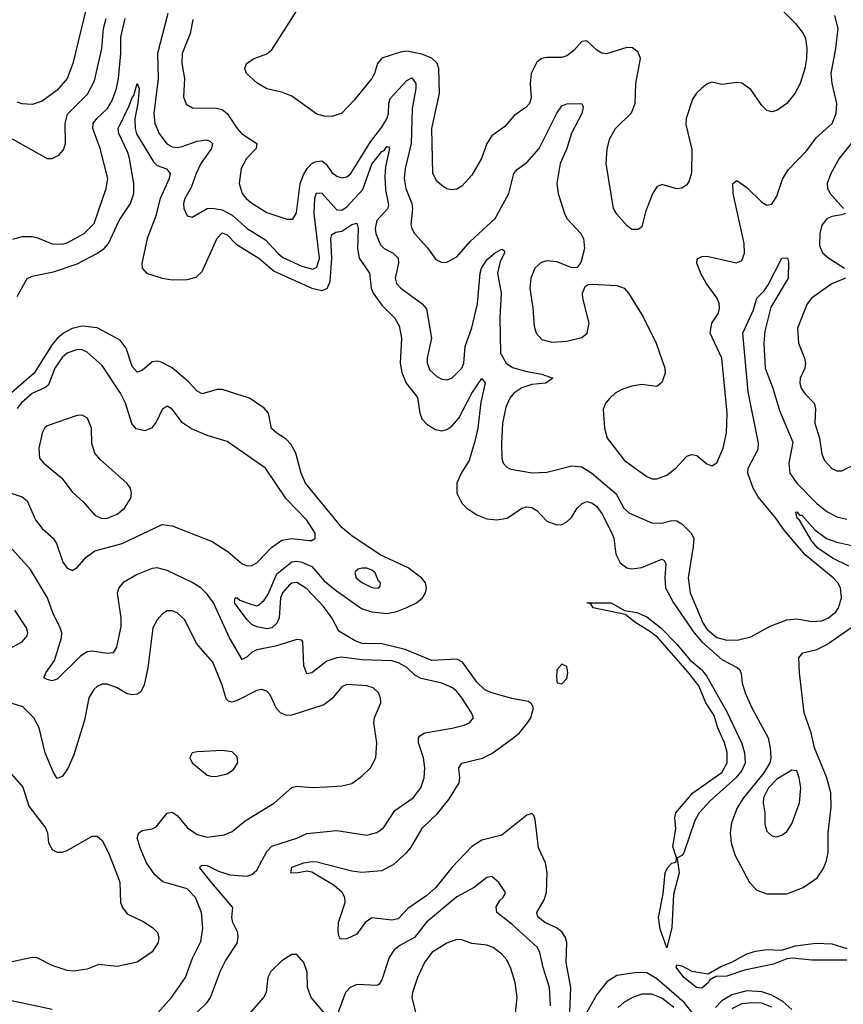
# Model space of a CAD drawing. Header units: inches. Extents: x 1771504 to 1971212, y 471788 to 643615.
# Tile 234 of 256: x 1795760 to 1799056, y 620643 to 624586. Entities that reach past the tile are written whole.
import ezdxf

# ---------------------------------------------------------------- set-up
doc = ezdxf.new("R2010")
doc.units = ezdxf.units.IN
doc.header["$MEASUREMENT"] = 0
doc.layers.add('B7692', color=7, linetype='Continuous')

msp = doc.modelspace()

# ---------------------------------------------------------------- linework, layer by layer
at = {"layer": 'B7692', "color": 5}
for points, elevation in [([(1796039, 624681), (1795973.1, 624410), (1795951, 624350), (1795910, 624303.2), (1795850, 624259.3), (1795810, 624246.2), (1795770, 624248.6), (1795750, 624255.6)], 480), ([(1798746.1, 624690), (1798865.3, 624570), (1798895.5, 624530), (1798904.4, 624510), (1798909.8, 624470), (1798908.3, 624430), (1798901.5, 624390), (1798883.5, 624330), (1798862, 624290), (1798830, 624250.4), (1798790, 624222), (1798770, 624216.3), (1798750, 624222), (1798730, 624242), (1798686.3, 624306.3), (1798650, 624331.5), (1798630, 624334.3), (1798570, 624326.4), (1798530, 624334.9), (1798510, 624327.4), (1798490, 624311.7), (1798468.7, 624291.3), (1798452.5, 624267.5), (1798427.1, 624190), (1798425.8, 624165.8), (1798450, 624066), (1798448.2, 623971.8), (1798439.2, 623940.8), (1798430, 623924), (1798410, 623910.5), (1798390, 623908.2), (1798330, 623926), (1798310, 623916.3), (1798292.2, 623887.8), (1798264.2, 623815.8), (1798250, 623756), (1798234.9, 623745.1), (1798210, 623745.5), (1798190, 623762), (1798150, 623806.4), (1798136.5, 623830), (1798107.4, 624010), (1798111.5, 624068.5), (1798121.7, 624110), (1798144.6, 624150), (1798207.9, 624212.1), (1798222.6, 624250), (1798226.4, 624330), (1798244.7, 624430), (1798235.7, 624455.7), (1798212.9, 624472.9), (1798190, 624473.8), (1798108.4, 624448.4), (1798090, 624451.5), (1798070, 624463.6), (1798030, 624500.3), (1798010, 624498.7), (1797977.8, 624462.2), (1797950, 624440.2), (1797930, 624433.6), (1797870, 624434.1), (1797850.1, 624430.1), (1797830, 624415.7), (1797807.2, 624370), (1797803.2, 624330), (1797806.7, 624273.3), (1797799.8, 624250), (1797785.7, 624234.3), (1797738.7, 624201.3), (1797701.5, 624158.5), (1797650, 624120.9), (1797629.9, 624090.1), (1797608.9, 624030), (1797570, 623963.1), (1797530, 623919.5), (1797510, 623907), (1797490, 623904.2), (1797470, 623908.8), (1797450, 623921.1), (1797430, 623939.5), (1797414.2, 623970), (1797409.6, 624150), (1797440.4, 624290), (1797437.7, 624390), (1797430.8, 624410.8), (1797410, 624431.8), (1797370, 624447.3), (1797310, 624458.9), (1797284.1, 624455.9), (1797209.1, 624430.9), (1797192.1, 624410), (1797180.7, 624370), (1797169.3, 624350.7), (1797097.9, 624262.1), (1797050, 624211.8), (1797010, 624197.8), (1796979.4, 624199.4), (1796950, 624207.4), (1796850, 624279.6), (1796810, 624295.3), (1796750, 624308.4), (1796710, 624332.7), (1796668.2, 624370), (1796661.6, 624390), (1796668, 624410), (1796698.8, 624430), (1796750, 624448.2), (1796770, 624464.7), (1796875.2, 624630)], 480), ([(1796353.5, 624610), (1796312.1, 624450), (1796314.1, 624350), (1796297.3, 624210), (1796301.6, 624170), (1796319.2, 624130), (1796349, 624089), (1796370, 624076.8), (1796390, 624074.2), (1796410, 624078.2), (1796470, 624098.6), (1796505.1, 624105.1), (1796520.3, 624100.3), (1796531.9, 624090), (1796528.4, 624070), (1796485.7, 624010), (1796466, 623970), (1796446.6, 623913.4), (1796421.2, 623870), (1796416.1, 623850), (1796417.4, 623830), (1796430, 623800.5), (1796450, 623794.4), (1796511, 623829), (1796530, 623831.3), (1796570, 623824.8), (1796610, 623802.8), (1796670, 623749.7), (1796743.9, 623703.9), (1796792.8, 623650), (1796813.7, 623633.7), (1796890, 623598.1), (1796933.1, 623586.9), (1796950, 623594.3), (1796959.9, 623630), (1796938.4, 623810), (1796940.8, 623870), (1796948.3, 623891.7), (1796970, 623890.6), (1797030, 623824.8), (1797050, 623823), (1797070, 623836.6), (1797133.8, 623906.2), (1797170, 624007.5), (1797210, 624057.6), (1797218.5, 624061.5), (1797230, 624077.2), (1797235.8, 624075.8), (1797239.6, 624070), (1797224, 623996), (1797221.6, 623958.4), (1797224.6, 623904.6), (1797235.7, 623844.3), (1797231.9, 623828.1), (1797190, 623781.8), (1797183, 623750), (1797186, 623730), (1797203.9, 623683.9), (1797218.9, 623670), (1797255, 623650), (1797274.6, 623630), (1797276.3, 623610), (1797263, 623550), (1797268.8, 623528.8), (1797285.4, 623510), (1797369.6, 623449.6), (1797388.3, 623428.3), (1797408.4, 623310), (1797391.1, 623230), (1797391.2, 623210), (1797402, 623182), (1797430, 623157.3), (1797450, 623146.3), (1797470, 623143.1), (1797490, 623150.2), (1797529.9, 623190.1), (1797537.1, 623210), (1797543.4, 623276.6), (1797570, 623352), (1797591.9, 623448.1), (1797602.5, 623570), (1797608.5, 623590), (1797630, 623624), (1797660.3, 623650), (1797690, 623666.4), (1797699.9, 623659.9), (1797700.9, 623650), (1797683.2, 623616.8), (1797672.4, 623570), (1797687, 623490), (1797681.5, 623390), (1797684.1, 623250), (1797707.3, 623210), (1797732.7, 623192.7), (1797790, 623176.4), (1797850, 623166.5), (1797893.4, 623150), (1797866, 623130), (1797810, 623124.7), (1797770, 623111.1), (1797737.8, 623090), (1797721.7, 623070), (1797706, 623034), (1797692.5, 622970), (1797688.2, 622888.2), (1797690.2, 622830.2), (1797695.6, 622810), (1797710, 622793.4), (1797725.8, 622785.8), (1797811.7, 622771.7), (1797870, 622774.3), (1797970, 622798.9), (1798010, 622794.6), (1798050, 622769.4), (1798146.9, 622686.9), (1798178.4, 622630), (1798200.8, 622610), (1798290.2, 622570.2), (1798329, 622569), (1798370, 622580.7), (1798390, 622578.8), (1798410, 622566.7), (1798447.6, 622530), (1798457.5, 622510), (1798455.8, 622475.8), (1798435.3, 622350), (1798443.9, 622290), (1798494.3, 622170), (1798510, 622144.9), (1798550, 622111.5), (1798590, 622101.6), (1798637.1, 622102.9), (1798686.2, 622113.8), (1798763.2, 622156.8), (1798830, 622182), (1798870, 622186), (1798930, 622175.7), (1798970, 622178.4), (1798996.8, 622190), (1799025.6, 622214.4), (1799036.5, 622230), (1799048.6, 622270), (1799044.5, 622310), (1799034, 622330), (1799015.6, 622350), (1798903.2, 622443.2), (1798820.1, 622540.1), (1798786.4, 622590), (1798714.9, 622674.9), (1798694.9, 622710), (1798674.6, 622770), (1798675.7, 622790), (1798714.8, 622865.2), (1798716.8, 622890), (1798675.5, 623095.5), (1798654.1, 623330), (1798696.2, 623423.8), (1798709.8, 623470), (1798739.8, 623500.2), (1798756, 623524), (1798809.7, 623630), (1798832.3, 623632.3), (1798836.3, 623616.3), (1798835.4, 623550), (1798766.2, 623433.8), (1798742, 623338), (1798737.4, 623290), (1798744, 623190), (1798773.9, 623110), (1798800.2, 623020.2), (1798854.3, 622894.3), (1798838.5, 622810), (1798842.7, 622770), (1798870, 622730.1), (1798950, 622648.3), (1798990, 622615.9), (1799030, 622595.1), (1799070, 622586.1)], 440), ([(1796453.7, 624586.3), (1796442.2, 624530), (1796410.2, 624450), (1796408.8, 624410), (1796419.8, 624350), (1796416.5, 624276.5), (1796427, 624247), (1796452.4, 624232.4), (1796548.4, 624231.6), (1796570, 624226.3), (1796590.5, 624210.5), (1796630.1, 624150.1), (1796648.4, 624130), (1796708.9, 624090), (1796706.7, 624070), (1796668.3, 624030), (1796646.4, 623990), (1796639.3, 623930), (1796650.2, 623890), (1796666.2, 623870), (1796690, 623851.1), (1796750, 623813), (1796830, 623786.9), (1796853.6, 623786.4), (1796867.9, 623812.1), (1796883.3, 623930), (1796895.6, 623964.4), (1796910.8, 623989.2), (1796930, 624009.5), (1796943.3, 624016.7), (1796970, 624019.8), (1796986.7, 624006.7), (1797010, 623974.2), (1797030, 623958.5), (1797050, 623952.8), (1797070, 623956.5), (1797085.6, 623970), (1797163.7, 624096.3), (1797210, 624154.8), (1797230, 624188.2), (1797236.6, 624210), (1797237.1, 624250), (1797242.3, 624270), (1797310, 624342), (1797330, 624352.8), (1797345.2, 624330), (1797346, 624310), (1797330.9, 624229.1), (1797327, 624090), (1797302.5, 623990), (1797298.3, 623950), (1797305.2, 623910), (1797329, 623850), (1797331.8, 623828.2), (1797326.1, 623766.1), (1797329.3, 623750), (1797340.6, 623730), (1797392.2, 623672.2), (1797425.1, 623625.1), (1797450, 623613.8), (1797470, 623615.2), (1797510, 623636.2), (1797562.6, 623697.4), (1797662.5, 623790), (1797718.1, 623890), (1797738.2, 623970), (1797752.6, 623987.4), (1797790, 624014), (1797839.3, 624070), (1797910, 624211.7), (1797930, 624241.1), (1797950, 624248.9), (1798010.3, 624250.3), (1798014.9, 624234.9), (1798010.3, 624210.3), (1797968.4, 624131.6), (1797950.1, 624070), (1797923.1, 624010), (1797909.6, 623930), (1797915.7, 623890), (1797939.8, 623810), (1797950.2, 623790), (1798005.3, 623730), (1798016.3, 623710), (1798020.2, 623670), (1798006.2, 623613.8), (1797990, 623591.6), (1797966.9, 623593.1), (1797910, 623615.4), (1797870, 623620.3), (1797846.5, 623613.5), (1797822.4, 623590), (1797806.2, 623550), (1797801.6, 623510), (1797814.3, 623430), (1797818.9, 623358.9), (1797826.5, 623330), (1797850, 623305.2), (1797890, 623294.7), (1797950, 623298.4), (1798010, 623312.9), (1798031, 623330), (1798039.8, 623370), (1798013.3, 623470), (1798012.8, 623490), (1798023.1, 623516.9), (1798035.1, 623524.9), (1798052.9, 623527.1), (1798150, 623521.3), (1798179.6, 623510), (1798196.9, 623490), (1798255.6, 623395.6), (1798307.7, 623290), (1798342.4, 623190), (1798343.7, 623170), (1798330, 623132.7), (1798310, 623116.9), (1798250, 623124.2), (1798210, 623118.5), (1798170, 623105.1), (1798143.8, 623090), (1798121.3, 623070), (1798104.4, 623050), (1798095.2, 623024.8), (1798101.1, 622950), (1798111.4, 622910), (1798181, 622821), (1798270, 622756.5), (1798290, 622747.1), (1798310, 622747.2), (1798350, 622761.8), (1798385.7, 622790), (1798430, 622838.4), (1798450, 622844.9), (1798470, 622840.4), (1798510, 622807.7), (1798530, 622799.1), (1798550, 622810.8), (1798575.6, 622870), (1798588.6, 622931.4), (1798591.4, 623010), (1798569.8, 623230), (1798523.2, 623330), (1798529.8, 623370), (1798556, 623410), (1798560.9, 623430), (1798559.3, 623450), (1798550, 623471.3), (1798507.1, 623530), (1798487.2, 623567.2), (1798469.7, 623610), (1798471.5, 623628.5), (1798490, 623637.7), (1798510, 623638.6), (1798628.2, 623611.8), (1798650, 623621.3), (1798660.9, 623650), (1798658.9, 623690), (1798615.3, 623890), (1798614, 623930), (1798630, 623942), (1798670, 623913.4), (1798730, 623854.3), (1798750, 623843.1), (1798770, 623847), (1798790, 623879.3), (1798813.2, 623946.8), (1798835.3, 623984.7), (1798910, 624061.8), (1798947.6, 624112.4), (1799011.2, 624170), (1799027.3, 624210), (1799029.9, 624250), (1799011.5, 624330), (1799008, 624370), (1799026.6, 624470), (1799035.9, 624550), (1799021.8, 624601.8)], 460), ([(1795664.5, 624144.5), (1795870, 624030.3), (1795890, 624030.3), (1795917.5, 624042.5), (1795935.7, 624064.3), (1795943.5, 624090), (1795942.9, 624170), (1795952.2, 624207.8), (1796032.2, 624287.8), (1796059.6, 624340.4), (1796088.5, 624470), (1796096, 624550), (1796106.2, 624590)], 460), ([(1795733, 623707), (1795770, 623717.1), (1795810, 623717.1), (1795832.3, 623712.3), (1795890, 623687.8), (1795930, 623687.3), (1795950, 623692.5), (1796018, 623730), (1796058.5, 623770), (1796107.1, 623910), (1796112.5, 623950), (1796082.3, 624070), (1796052.7, 624150), (1796054.1, 624170), (1796069.1, 624190), (1796112.3, 624230), (1796130, 624261.6), (1796147.4, 624310), (1796155.6, 624350), (1796164.8, 624450), (1796164.8, 624515.2), (1796182, 624590)], 440), ([(1795750, 623476.5), (1795790.9, 623549.1), (1795810, 623558.6), (1795895.3, 623575.3), (1795990, 623608.4), (1796071.2, 623650), (1796099, 623670), (1796116.4, 623690), (1796158.9, 623781.1), (1796203.7, 623850), (1796217.1, 623890), (1796216.8, 623930), (1796199.7, 624030), (1796193.3, 624053.3), (1796157.6, 624130), (1796154.4, 624150), (1796199.1, 624240.9), (1796210, 624274.6), (1796217.4, 624282.6), (1796230, 624330.7), (1796239, 624310), (1796233.8, 624250), (1796221.7, 624190), (1796222.2, 624150), (1796227.9, 624127.9), (1796296.1, 624016.1), (1796310, 624002.3), (1796347.8, 623987.8), (1796362.2, 623970), (1796359.2, 623950), (1796323.1, 623870), (1796304.1, 623795.9), (1796270.1, 623710), (1796249.5, 623609.5), (1796250.2, 623590), (1796268.4, 623570), (1796330, 623551.1), (1796370, 623544.3), (1796430, 623544.6), (1796466.1, 623553.9), (1796490, 623577), (1796550, 623710.3), (1796570, 623731.8), (1796590, 623724.2), (1796627.2, 623687.2), (1796717, 623630), (1796778.5, 623578.5), (1796930, 623510.4), (1796970, 623500.9), (1796991.2, 623508.8), (1797002.3, 623537.7), (1797008.8, 623630), (1797006, 623710), (1797010, 623726), (1797025.1, 623734.9), (1797050, 623739), (1797090, 623765.6), (1797110, 623771.3), (1797115.2, 623750), (1797112.3, 623670), (1797119.2, 623630), (1797160.4, 623570), (1797166.7, 623510), (1797174.5, 623490), (1797210, 623442.6), (1797260.9, 623390), (1797279.3, 623359.3), (1797288.6, 623310), (1797283.4, 623210), (1797290, 623173.1), (1797306.5, 623130), (1797352.3, 623072.3), (1797361.7, 623010), (1797370, 622987.6), (1797390, 622965.8), (1797424.1, 622944.1), (1797450, 622939.7), (1797470, 622944.9), (1797490, 622958.1), (1797517.8, 622990), (1797570, 623090.2), (1797610, 623148.5), (1797623.6, 623130), (1797605.5, 623054.5), (1797593.9, 622950), (1797582.3, 622897.7), (1797559, 622821), (1797527, 622770), (1797510.1, 622730), (1797509.5, 622690), (1797530, 622649.2), (1797550, 622629.3), (1797590, 622602.7), (1797630, 622587.5), (1797670, 622582.3), (1797710.5, 622589.5), (1797770, 622630.2), (1797790, 622635), (1797810, 622632.6), (1797830, 622620.2), (1797870, 622578), (1797910, 622562.5), (1797930, 622564.3), (1797950, 622575), (1797968.1, 622591.9), (1797990.5, 622629.5), (1798011.2, 622648.8), (1798030, 622656.1), (1798050, 622651.4), (1798070, 622636.1), (1798090, 622607.8), (1798130.1, 622530), (1798137.3, 622510), (1798145.7, 622445.7), (1798162.7, 622410), (1798190, 622390.8), (1798210, 622386.6), (1798250, 622392.5), (1798330, 622425.5), (1798339.9, 622419.9), (1798346.1, 622406.1), (1798341.4, 622350), (1798345.2, 622310), (1798376.8, 622250), (1798459.9, 622130), (1798490, 622094.2), (1798570, 622024.1), (1798631.9, 621991.9), (1798641.7, 621981.7), (1798648, 621968), (1798651.6, 621928.4), (1798662.8, 621890), (1798690, 621830.7), (1798756, 621710), (1798764, 621670), (1798765.6, 621630), (1798761.8, 621610), (1798738.7, 621570), (1798657.2, 621470), (1798630.8, 621430), (1798608.5, 621370), (1798604, 621330), (1798606.7, 621290), (1798621.7, 621241.7), (1798680.7, 621130), (1798710, 621100.2), (1798750, 621085), (1798830, 621085.2), (1798895.1, 621110), (1798951.1, 621148.9), (1798975.3, 621184.7), (1798987.2, 621212.8), (1798994.9, 621250), (1798995.9, 621330), (1799007.5, 621432.5), (1799006.7, 621490), (1798990.3, 621550), (1798940.8, 621670), (1798927, 621730), (1798899.2, 621810), (1798880.6, 621970), (1798878.3, 622030), (1798894.3, 622050), (1798950, 622064.2), (1798990, 622084.3), (1799090, 622153.7)], 420), ([(1799120.1, 624130), (1799039.8, 624030), (1799005.6, 623970), (1798991.9, 623930), (1798993, 623910), (1799003.5, 623890), (1799056.9, 623830)], 460), ([(1799063, 623810), (1799050, 623803.5), (1799010, 623797.7), (1798990, 623788.6), (1798970, 623762.4), (1798962.2, 623730), (1798961.1, 623681.1), (1798972.2, 623652.2), (1798998.5, 623630), (1799061.1, 623590)], 460), ([(1799064.9, 623550), (1799010, 623527.4), (1798929.2, 623470), (1798912, 623448), (1798872.7, 623350), (1798877.2, 623290), (1798901.2, 623230), (1798904.9, 623210), (1798901.5, 623190), (1798883.2, 623150), (1798881.8, 623130), (1798887.2, 623110), (1798900.8, 623090), (1798939.8, 623050), (1798944.3, 623030), (1798941.6, 622970), (1798960.2, 622910), (1798970, 622846), (1798980.4, 622820.4), (1799010, 622788.7), (1799030, 622779.5), (1799050, 622778.9), (1799110, 622808.3)], 460), ([(1797961.9, 620610), (1797966.2, 620710), (1797947.5, 620810), (1797950.4, 620890), (1797944.4, 620910), (1797930, 620932.5), (1797908.5, 620948.5), (1797862.3, 620970), (1797833.1, 620993.1), (1797829.8, 621010), (1797859, 621061), (1797868.8, 621090), (1797871.3, 621171.3), (1797864.5, 621210), (1797835.8, 621270), (1797822.6, 621382.6), (1797818.3, 621398.3), (1797810, 621406.6), (1797790, 621399.7), (1797690, 621320.8), (1797610, 621299.5), (1797570, 621275.3), (1797489.5, 621190.5), (1797425.2, 621110), (1797390, 621078.9), (1797313.7, 621026.3), (1797275.1, 620984.9), (1797250, 620979.3), (1797170, 620989.3), (1797143.2, 620970), (1797110, 620924.4), (1797070, 620905.5), (1797044.1, 620904.1), (1797037.3, 620917.3), (1797035.3, 620935.3), (1797035.8, 620970), (1797062.9, 621050), (1797061.9, 621070), (1797051.2, 621091.2), (1797018.9, 621118.9), (1796930, 621172), (1796910, 621176.4), (1796868.5, 621168.5), (1796845.2, 621170), (1796850, 621191.5), (1796897.2, 621210), (1796930, 621215.1), (1796950, 621213.6), (1797090, 621176.8), (1797130, 621171.5), (1797210, 621178.1), (1797256.7, 621203.3), (1797308.7, 621250), (1797325.2, 621270), (1797372, 621350), (1797432.6, 621407.4), (1797477.5, 621462.5), (1797519.3, 621530), (1797521.8, 621550), (1797517, 621590), (1797530, 621609.1), (1797612.1, 621627.9), (1797650, 621647.8), (1797732.9, 621707.1), (1797760.2, 621730), (1797791.9, 621770), (1797805.2, 621790), (1797816.9, 621830), (1797807.7, 621847.7), (1797794.9, 621854.9), (1797730, 621867.1), (1797649.9, 621889.9), (1797622.3, 621902.3), (1797591.5, 621931.5), (1797532.4, 622012.4), (1797510, 622024.5), (1797410, 622019.4), (1797303.1, 622063.1), (1797210, 622085.7), (1797130, 622088), (1797099.6, 622099.6), (1797037.4, 622137.4), (1797009.1, 622190), (1796975.7, 622235.7), (1796910, 622306), (1796870, 622332), (1796850, 622329.8), (1796838.3, 622321.7), (1796811.6, 622290), (1796803.5, 622270), (1796798.9, 622190), (1796790, 622169), (1796770, 622150.9), (1796750, 622146.1), (1796710, 622154), (1796690, 622163.5), (1796670, 622183), (1796619.8, 622250), (1796622, 622270), (1796630, 622271.1), (1796641.8, 622261.8), (1796690, 622243.6), (1796710, 622238.7), (1796718, 622242), (1796738.8, 622261.2), (1796754.2, 622285.8), (1796790, 622366.7), (1796850, 622414.6), (1796870, 622417.6), (1796890, 622413.7), (1796930, 622395.7), (1796978.4, 622338.4), (1797022.2, 622302.2), (1797127.7, 622227.7), (1797170, 622214.2), (1797230, 622207.6), (1797270, 622216.3), (1797310, 622231.2), (1797347.7, 622250), (1797372.7, 622270), (1797384.8, 622290), (1797388.4, 622310), (1797384.8, 622330), (1797370, 622348.6), (1797314.8, 622390), (1797202.5, 622442.5), (1797090, 622518.9), (1797051, 622551), (1796904.5, 622730), (1796886.6, 622770), (1796865, 622850), (1796846, 622886), (1796826.5, 622906.5), (1796788.8, 622930), (1796768.6, 622948.6), (1796755.9, 623010), (1796738.6, 623030), (1796680.6, 623070), (1796570, 623104.3), (1796550, 623105.2), (1796490, 623087.4), (1796470, 623097.6), (1796435.9, 623135.9), (1796370, 623191.4), (1796325.9, 623214.1), (1796310, 623217.8), (1796290, 623215.2), (1796250, 623180.4), (1796230, 623174.5), (1796210, 623196.8), (1796185.9, 623270), (1796162.4, 623302.4), (1796070, 623352), (1796010, 623358.2), (1795970, 623349.2), (1795936.2, 623330), (1795910, 623308.3), (1795890, 623284.5), (1795818.5, 623170), (1795728.1, 623091.9)], 420), ([(1795670, 622708.6), (1795770, 622675), (1795790, 622659.3), (1795823.1, 622583.1), (1795850, 622547.9), (1795894.5, 622510), (1795907.6, 622487.6), (1795933.4, 622413.4), (1795950, 622389.1), (1795970, 622380.3), (1795990, 622392.6), (1796026.4, 622433.6), (1796061, 622459), (1796170, 622488.7), (1796330, 622564.6), (1796370, 622559.3), (1796530, 622495.9), (1796595.3, 622455.3), (1796650, 622407), (1796670, 622398.9), (1796690, 622399.7), (1796710, 622410.2), (1796767.8, 622472.2), (1796810, 622500.8), (1796850, 622508.4), (1796920.4, 622499.6), (1796930, 622500.3), (1796942.4, 622510), (1796943.1, 622530), (1796910, 622582), (1796826.7, 622666.7), (1796743.5, 622790), (1796590, 622896.9), (1796510, 622921), (1796447.3, 622947.3), (1796411.9, 622971.9), (1796370, 623026.6), (1796350, 623038), (1796330, 623025.2), (1796306.2, 622973.8), (1796288.5, 622950), (1796260.7, 622939.3), (1796227, 622947), (1796208.9, 622968.9), (1796183.9, 623050), (1796164.4, 623090), (1796090, 623200.3), (1796030, 623254), (1796010, 623263.2), (1795990, 623265.2), (1795950, 623250.4), (1795930, 623233.4), (1795901.5, 623190), (1795876, 623124), (1795865.7, 623114.3), (1795810, 623089), (1795766.9, 623050), (1795750, 623029)], 440), ([(1799077.9, 622397.9), (1799012.5, 622430), (1798954.3, 622470), (1798930, 622497.9), (1798881, 622581), (1798871.3, 622590), (1798866.7, 622613.3), (1798870, 622615.2), (1798881.4, 622601.4), (1798890, 622601.2), (1798942.2, 622542.2), (1798988.2, 622508.2), (1799030, 622493.1), (1799090, 622480.3)], 420), ([(1796468.6, 620610), (1796510.3, 620649.7), (1796524.2, 620670), (1796563.5, 620776.5), (1796583.5, 620816.5), (1796630, 620888), (1796635.3, 620910), (1796632.7, 620930), (1796612.9, 620970), (1796609, 620990), (1796612.7, 621030), (1796527.6, 621130), (1796481.1, 621190), (1796483.5, 621196.5), (1796490, 621200.3), (1796510, 621198.5), (1796556.1, 621176.1), (1796601.1, 621161.1), (1796670, 621156.4), (1796690, 621162.8), (1796710, 621180.2), (1796750, 621254.4), (1796770, 621275.5), (1796870, 621307.5), (1796910, 621327), (1797030, 621338.5), (1797150, 621319.5), (1797190, 621330.3), (1797215.6, 621350), (1797260.9, 621419.1), (1797335.3, 621470), (1797365.4, 621510), (1797378.3, 621550), (1797381.7, 621590), (1797376.3, 621630), (1797355.9, 621690), (1797356.8, 621710), (1797362, 621718), (1797381.2, 621730), (1797491.5, 621748.5), (1797538.9, 621761.1), (1797560.9, 621770), (1797576.3, 621790), (1797568.3, 621810), (1797529, 621870), (1797510, 621895), (1797491.9, 621910), (1797450, 621928.7), (1797367.2, 621947.2), (1797341.5, 621961.5), (1797310, 621991.4), (1797276.8, 622010), (1797250, 622017.9), (1797130, 622022.5), (1797050, 622032.8), (1797030, 622030.9), (1796990, 622016.6), (1796930, 621970.8), (1796910, 621966), (1796897.9, 621997.9), (1796893.9, 622093.9), (1796890, 622100.9), (1796870, 622103.1), (1796783.6, 622076.4), (1796710, 622062), (1796687.9, 622052.1), (1796670, 622033.6), (1796650, 622023.5), (1796599.5, 622110), (1796536.5, 622250), (1796510, 622285.8), (1796484.7, 622310), (1796450, 622332), (1796350, 622379.9), (1796310, 622390.3), (1796290, 622387.5), (1796230, 622364.1), (1796173.4, 622330), (1796156.6, 622310), (1796150.6, 622289.4), (1796165.6, 622190), (1796164.7, 622155.3), (1796147.2, 622072.8), (1796134, 622050), (1796110, 622047.7), (1796050, 622057.6), (1796030, 622054.3), (1796003.4, 622036.6), (1795910, 621945.4), (1795890, 621938), (1795870, 621942.9), (1795857.2, 621950), (1795865.6, 621970), (1795899.8, 622020.2), (1795927.7, 622110), (1795928.8, 622130), (1795922.9, 622150), (1795892.5, 622210), (1795872.1, 622270), (1795803.6, 622383.6), (1795718.3, 622478.3)], 440), ([(1795730, 622073.4), (1795770, 622094.9), (1795790, 622118), (1795792.6, 622130), (1795787.6, 622150), (1795741.6, 622221.6)], 460), ([(1796312.1, 620607.9), (1796368.1, 620670), (1796423.8, 620750), (1796452, 620828), (1796485, 620895), (1796492.6, 620947.4), (1796487.5, 621010), (1796463.6, 621070), (1796430, 621105.2), (1796332.8, 621132.8), (1796301.2, 621161.2), (1796267.8, 621210), (1796242.4, 621270), (1796229.9, 621310), (1796237.4, 621330), (1796250, 621338.5), (1796290, 621345.5), (1796306.2, 621353.8), (1796350, 621408), (1796370, 621412.4), (1796390, 621398.8), (1796432.2, 621350), (1796470, 621322.3), (1796510, 621311.6), (1796578.2, 621321.8), (1796610, 621334.3), (1796662.9, 621377.1), (1796779.7, 621450), (1796850, 621511.4), (1796870, 621516.9), (1796931.5, 621511.5), (1796990, 621513.4), (1797050, 621517.6), (1797090, 621527.6), (1797130, 621557), (1797164.2, 621590), (1797185.1, 621630), (1797189.8, 621690), (1797177.2, 621770), (1797180.4, 621790), (1797205.1, 621850), (1797204.5, 621870), (1797196.1, 621890), (1797174.7, 621910), (1797150, 621918.2), (1797070, 621922.9), (1797050, 621914), (1797010, 621866.2), (1796977.4, 621842.6), (1796850, 621800.6), (1796830, 621799.8), (1796803.9, 621810), (1796788, 621828), (1796762.7, 621882.7), (1796750, 621896.9), (1796730, 621902.8), (1796710, 621899.4), (1796630, 621859.6), (1796610, 621853.3), (1796596.5, 621856.5), (1796586.5, 621866.5), (1796570, 621920.5), (1796532.7, 622012.7), (1796467.7, 622087.7), (1796421.8, 622181.8), (1796390, 622211.1), (1796370, 622218.9), (1796350, 622218.7), (1796330, 622205.1), (1796310, 622182.9), (1796292.9, 622150), (1796272.9, 621990), (1796258, 621922), (1796245.4, 621894.6), (1796230, 621884.2), (1796210, 621881.6), (1796190, 621886.2), (1796150, 621910.6), (1796110, 621925), (1796090, 621924.6), (1796070, 621915.8), (1796056.6, 621903.4), (1796036.9, 621870), (1796019.4, 621780.6), (1795977.5, 621642.5), (1795953.4, 621586.6), (1795930, 621555.1), (1795910, 621546.6), (1795894.1, 621574.1), (1795862.9, 621650), (1795838.5, 621750), (1795817.5, 621790), (1795773.4, 621833.4), (1795730, 621847.1)], 460), ([(1795690, 621607.6), (1795772.9, 621512.9), (1795796.4, 621436.4), (1795863.1, 621350), (1795871.7, 621330), (1795876, 621290), (1795890, 621263), (1795910, 621252.6), (1795930, 621252.3), (1795950, 621258.5), (1796050, 621316.2), (1796070, 621316.2), (1796090, 621299.3), (1796116.3, 621250), (1796154.7, 621150), (1796160.5, 621130), (1796164.2, 621050), (1796172.1, 621030), (1796190, 621005.7), (1796254.6, 620974.6), (1796291.5, 620950), (1796312.3, 620930), (1796317.6, 620910), (1796314.8, 620890), (1796290, 620853.4), (1796230, 620811.6), (1796150, 620794.9), (1796077.7, 620802.3), (1796030, 620783.1), (1795975.3, 620775.3), (1795950, 620777.6), (1795890, 620798), (1795830, 620828.5), (1795810, 620830.3), (1795730, 620812.9)], 480), ([(1797883.9, 620636.1), (1797880.4, 620710), (1797855.2, 620790), (1797842, 620850), (1797832, 620870), (1797730, 620964.3), (1797669.8, 621010), (1797666.6, 621033.4), (1797681.8, 621058.2), (1797695.6, 621070), (1797704.5, 621090), (1797677.6, 621130), (1797650, 621154), (1797630, 621151.1), (1797578.4, 621110), (1797510, 621072.9), (1797388.2, 620971.8), (1797339.8, 620910), (1797281.8, 620878.2), (1797259.3, 620860.7), (1797239.5, 620830), (1797210, 620740.5), (1797197.5, 620722.5), (1797190, 620717.7), (1797110, 620722.5), (1797082.4, 620710), (1797064.6, 620690), (1797030, 620596.8)], 440), ([(1797739.8, 620570), (1797751.4, 620670), (1797742.6, 620730), (1797725.7, 620785.7), (1797710, 620821.3), (1797690, 620844.2), (1797655.4, 620870), (1797630, 620880.3), (1797570, 620886.4), (1797530, 620900.4), (1797510, 620902), (1797470, 620887.1), (1797410, 620850.6), (1797380.5, 620810), (1797351.9, 620750), (1797332.1, 620690), (1797330.2, 620670), (1797344.6, 620610)], 460), ([(1799070, 620819.2), (1798930, 620819.2), (1798852.7, 620827.3), (1798830, 620825.4), (1798776.1, 620803.9), (1798660.1, 620779.9), (1798590, 620756.2), (1798546.4, 620753.6), (1798520.7, 620739.3), (1798516.3, 620730), (1798490, 620707.2), (1798468.7, 620710), (1798417.4, 620750), (1798387.8, 620792.2), (1798390, 620800.7), (1798410, 620797.3), (1798450, 620775.8), (1798515.2, 620764.8), (1798565.5, 620794.5), (1798610, 620811.5), (1798670, 620845.3), (1798704.2, 620855.8), (1798750, 620862.7), (1798810, 620859.6), (1798863.4, 620876.6), (1798947.7, 620887.7), (1799010, 620884.4), (1799070, 620866.9)], 380), ([(1796990, 620597.2), (1796926.8, 620670), (1796912.6, 620710), (1796911, 620771), (1796898, 620810), (1796870, 620842.4), (1796850, 620842.6), (1796810, 620816.5), (1796765.1, 620774.9), (1796754, 620750), (1796747.3, 620690), (1796736.3, 620670), (1796650, 620572.1)], 440), ([(1798450.7, 620610), (1798418.9, 620650), (1798310, 620745), (1798270, 620768.5), (1798230, 620770.3), (1798150, 620758.8), (1798110, 620732.7), (1798070, 620681.6), (1797990, 620540.4)], 420), ([(1798850, 620621.7), (1798813.5, 620653.5), (1798770, 620679.5), (1798730, 620692.3), (1798670, 620696.8), (1798610, 620681.4), (1798570, 620657), (1798544.9, 620630)], 420), ([(1795690, 620665.5), (1795890, 620622.9)], 460), ([(1798377.8, 620630), (1798330, 620667.4), (1798290, 620683.2), (1798250, 620683.6), (1798212.9, 620670), (1798177.3, 620650), (1798155.4, 620630)], 440), ([(1798770, 620631.4), (1798730, 620647), (1798690, 620649), (1798650, 620644.7), (1798610, 620624.2)], 440)]:
    msp.add_lwpolyline(points, dxfattribs=dict(at, elevation=elevation))
for points, elevation in [([(1796010, 623002.4), (1795990, 623000.4), (1795870, 622959.7), (1795859.5, 622950), (1795850.2, 622929.8), (1795837, 622870), (1795839.5, 622830), (1795856.4, 622810), (1795928.5, 622750), (1795970, 622694.4), (1796014.8, 622654.8), (1796061.5, 622601.5), (1796088.5, 622588.5), (1796110, 622589.3), (1796150, 622606.2), (1796179.8, 622630), (1796205.1, 622670), (1796208.4, 622690), (1796204, 622710), (1796189.7, 622730), (1796083.4, 622823.4), (1796061, 622850), (1796048.9, 622888.9), (1796047.3, 622950), (1796031.5, 622990)], 460), ([(1797150, 622389.7), (1797130.4, 622389.6), (1797114.6, 622385.4), (1797104.2, 622375.8), (1797101.6, 622370), (1797107.4, 622350), (1797130, 622331.8), (1797170, 622312), (1797190, 622309.1), (1797198, 622310), (1797203.1, 622316.9), (1797203.7, 622330), (1797196.6, 622336.6), (1797182.6, 622370), (1797170, 622381.7)], 440), ([(1798350, 620869.3), (1798323.8, 620943.8), (1798316.8, 620990), (1798335.2, 621084.8), (1798343.9, 621170), (1798353.2, 621190), (1798370, 621207.6), (1798387.9, 621212.1), (1798388.7, 621230), (1798374.5, 621274.5), (1798385.6, 621345.6), (1798382, 621390), (1798385.7, 621410), (1798453.6, 621490), (1798570, 621571.3), (1798591.9, 621610), (1798590.9, 621650.9), (1798580.9, 621690), (1798553.6, 621750), (1798538.9, 621798.9), (1798505.9, 621850), (1798477.7, 621917.7), (1798434.6, 621974.6), (1798312.5, 622112.5), (1798278.5, 622138.5), (1798225.3, 622170), (1798183.5, 622203.5), (1798055.1, 622230), (1798046.3, 622246.3), (1798029.5, 622250.5), (1798126.8, 622250), (1798180.2, 622220.2), (1798230, 622211.8), (1798270, 622193.9), (1798326.4, 622150), (1798390, 622084.8), (1798442.5, 622022.5), (1798490, 621981.6), (1798510, 621955.6), (1798590, 621813.7), (1798650, 621686.7), (1798660.5, 621650), (1798662.8, 621610), (1798650, 621579.6), (1798626, 621550), (1798522.9, 621457.1), (1798479.8, 621410), (1798461.7, 621378.3), (1798417.4, 621250), (1798410, 621238.5), (1798391.9, 621228.1), (1798398.9, 621170), (1798377.1, 621082.9), (1798370.2, 620949.8)], 380), ([(1797930, 622004.5), (1797910, 621982), (1797907.9, 621950), (1797910.7, 621930.7), (1797930, 621926), (1797950, 621947.3), (1797954.3, 621970), (1797950, 621995.1)], 420), ([(1796570, 621658.7), (1796470, 621654.5), (1796450.8, 621649.2), (1796443.5, 621636.5), (1796441, 621630), (1796450.8, 621610), (1796510, 621560.5), (1796530, 621554.9), (1796550, 621555.8), (1796590, 621565.7), (1796616.6, 621583.4), (1796633, 621610), (1796630, 621634), (1796610, 621654.5)], 480), ([(1798850, 621581.1), (1798790, 621544.1), (1798756.9, 621510), (1798737.2, 621470), (1798735.2, 621450), (1798741.8, 621410), (1798742.6, 621362.6), (1798750, 621336.3), (1798770, 621318), (1798790, 621313.4), (1798810, 621319.5), (1798830, 621334.4), (1798850, 621366), (1798880.7, 621450), (1798886, 621510), (1798879.8, 621550), (1798870, 621577.6)], 440)]:
    msp.add_lwpolyline(points, close=True, dxfattribs=dict(at, elevation=elevation))

doc.saveas('drawing.dxf')
